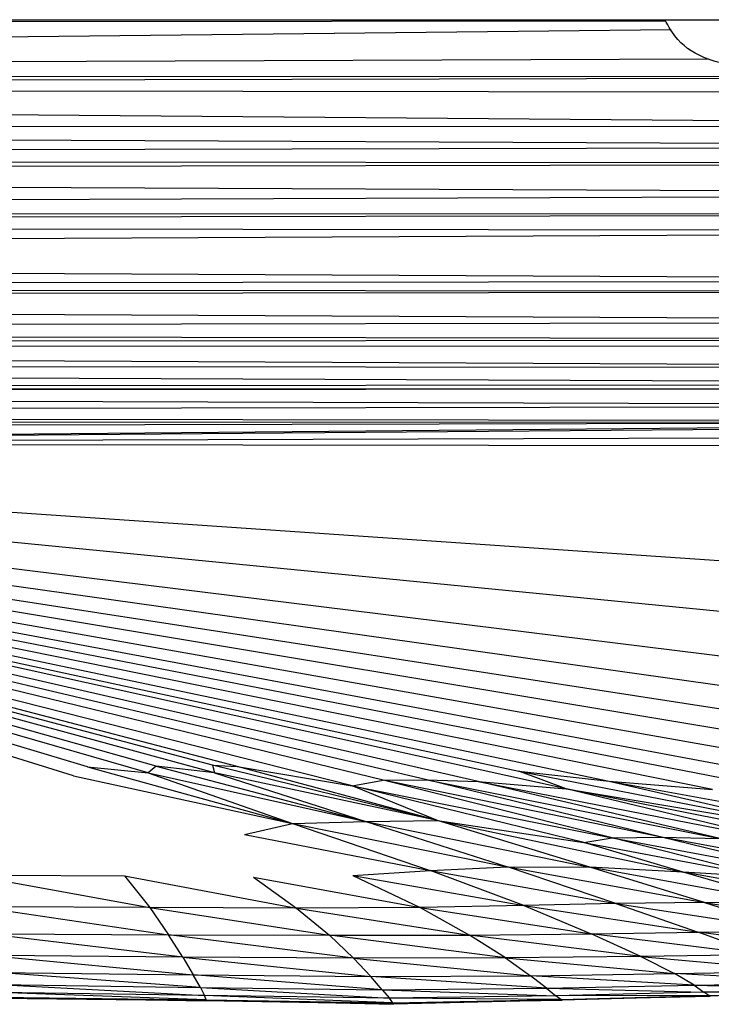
# Paper-space layout '_Frontal' of a CAD drawing. Header units: millimetres. Extents: x -50 to 1200, y -70 to 65.
# Tile 6 of 23: x 299 to 343, y -65 to -3. Entities that reach past the tile are written whole.
import ezdxf

# ---------------------------------------------------------------- set-up
doc = ezdxf.new("R2010")
doc.units = ezdxf.units.MM

psp = doc.layouts.new('_Frontal')

# ---------------------------------------------------------------- linework, layer by layer
at = {"color": 7, "linetype": 'Continuous', "lineweight": 25}
for p, q in [((340.348, -2.728), (129.534, -2.907)), ((77.911, -6.133), (340.691, -3.25)), ((343.054, -5.129), (77.911, -6.133)), ((392.332, -6.272), (77.911, -6.133)), ((392.332, -6.272), (77.923, -6.866)), ((392.335, -9.418), (77.923, -6.866)), ((392.333, -7.289), (77.923, -6.866)), ((392.335, -9.418), (77.97, -9.324)), ((392.338, -10.66), (77.97, -9.324)), ((392.338, -10.66), (78.011, -11.361)), ((392.341, -11.754), (78.011, -11.361)), ((392.341, -11.754), (78.028, -12.262)), ((392.346, -13.663), (78.028, -12.262)), ((392.346, -13.663), (78.061, -14.888)), ((392.34, -14.932), (78.061, -14.888)), ((392.34, -14.932), (78.065, -15.546)), ((392.326, -16.021), (78.065, -15.546)), ((392.326, -16.021), (78.073, -17.616)), ((392.209, -19.149), (78.073, -17.616)), ((392.209, -19.149), (78.08, -19.577)), ((392.174, -19.83), (78.08, -19.577)), ((392.174, -19.83), (78.085, -20.234)), ((392.061, -21.724), (78.085, -20.234)), ((392.061, -21.724), (78.106, -22.332)), ((392.052, -22.871), (78.106, -22.332)), ((392.052, -22.871), (78.118, -23.15)), ((78.118, -23.15), (392.245, -24.633)), ((78.118, -23.15), (392.091, -23.306)), ((78.137, -24.384), (392.245, -24.633)), ((78.137, -24.384), (392.317, -25.663)), ((78.159, -25.986), (392.317, -25.663)), ((78.159, -25.986), (392.333, -25.958)), ((78.16, -26.112), (392.333, -25.958)), ((78.16, -26.112), (392.367, -27.03)), ((78.162, -27.608), (392.367, -27.03)), ((78.162, -27.608), (392.374, -28.017)), ((78.14, -28.817), (392.374, -28.017)), ((78.153, -28.236), (392.374, -28.017)), ((392.374, -28.017), (235.178, -29.424)), ((392.375, -28.17), (235.178, -29.424)), ((392.38, -28.942), (235.178, -29.424)), ((392.385, -29.643), (235.178, -29.424)), ((343.307, -51.294), (235.178, -29.424)), ((235.178, -29.424), (336.764, -50.783)), ((357.205, -51.045), (235.178, -29.424)), ((370.571, -51.95), (235.178, -29.424)), ((311.688, -49.771), (235.178, -29.424)), ((311.803, -50.241), (235.178, -29.424)), ((235.178, -29.424), (349.92, -50.853)), ((334.046, -51.256), (235.178, -29.424)), ((235.178, -29.424), (331.056, -50.131)), ((235.178, -29.424), (392.186, -40.128)), ((308.119, -49.817), (235.178, -29.424)), ((313.257, -49.85), (235.178, -29.424)), ((320.526, -51.06), (235.178, -29.424)), ((302.892, -50.443), (235.178, -29.424)), ((303.791, -49.863), (235.178, -29.424)), ((307.609, -50.242), (235.178, -29.424)), ((328.482, -50.788), (235.178, -29.424)), ((322.477, -50.716), (235.178, -29.424)), ((325.241, -50.698), (235.178, -29.424)), ((235.178, -29.424), (391.701, -44.704)), ((391.327, -51.433), (235.178, -29.424)), ((391.383, -48.771), (235.178, -29.424)), ((345.24, -50.857), (235.178, -29.424)), ((235.178, -29.424), (386.095, -52.734)), ((311.688, -49.771), (311.803, -50.241)), ((311.688, -49.771), (313.257, -49.85)), ((325.912, -53.262), (311.688, -49.771)), ((303.791, -49.863), (307.609, -50.242)), ((303.791, -49.863), (316.748, -53.447)), ((308.119, -49.817), (307.609, -50.242)), ((307.609, -50.242), (321.373, -53.315)), ((307.609, -50.242), (316.748, -53.447)), ((311.803, -50.241), (308.119, -49.817)), ((308.119, -49.817), (321.373, -53.315)), ((325.912, -53.262), (311.803, -50.241)), ((311.803, -50.241), (321.373, -53.315)), ((313.257, -49.85), (320.526, -51.06)), ((325.912, -53.262), (313.257, -49.85)), ((334.046, -51.256), (331.056, -50.131)), ((331.056, -50.131), (336.764, -50.783)), ((331.056, -50.131), (351.957, -54.246)), ((302.892, -50.443), (316.748, -53.447)), ((320.526, -51.06), (322.477, -50.716)), ((322.477, -50.716), (325.241, -50.698)), ((340.079, -54.316), (322.477, -50.716)), ((336.959, -54.36), (322.477, -50.716)), ((325.241, -50.698), (328.482, -50.788)), ((325.241, -50.698), (343.758, -54.408)), ((340.079, -54.316), (325.241, -50.698)), ((328.482, -50.788), (334.046, -51.256)), ((343.758, -54.408), (328.482, -50.788)), ((328.482, -50.788), (348.242, -54.663)), ((336.764, -50.783), (343.307, -51.294)), ((336.764, -50.783), (351.957, -54.246)), ((336.764, -50.783), (359.271, -54.87)), ((325.912, -53.262), (320.526, -51.06)), ((320.526, -51.06), (336.959, -54.36)), ((335.177, -54.649), (320.526, -51.06)), ((334.046, -51.256), (351.957, -54.246)), ((348.242, -54.663), (334.046, -51.256)), ((353.952, -55.229), (334.046, -51.256)), ((313.715, -54.148), (316.748, -53.447)), ((316.748, -53.447), (321.373, -53.315)), ((316.748, -53.447), (330.337, -56.197)), ((316.748, -53.447), (325.452, -56.415)), ((321.373, -53.315), (325.912, -53.262)), ((321.373, -53.315), (335.55, -56.201)), ((321.373, -53.315), (330.337, -56.197)), ((325.912, -53.262), (335.177, -54.649)), ((325.912, -53.262), (341.448, -56.529)), ((335.55, -56.201), (325.912, -53.262)), ((313.715, -54.148), (325.452, -56.415)), ((335.177, -54.649), (336.959, -54.36)), ((341.448, -56.529), (335.177, -54.649)), ((335.177, -54.649), (346.705, -56.844)), ((336.959, -54.36), (340.079, -54.316)), ((336.959, -54.36), (350.716, -56.918)), ((346.705, -56.844), (336.959, -54.36)), ((340.079, -54.316), (343.758, -54.408)), ((354.816, -57.014), (340.079, -54.316)), ((350.716, -56.918), (340.079, -54.316)), ((320.553, -56.742), (325.452, -56.415)), ((325.452, -56.415), (330.337, -56.197)), ((325.452, -56.415), (337.186, -58.498)), ((331.371, -58.642), (325.452, -56.415)), ((330.337, -56.197), (335.55, -56.201)), ((337.186, -58.498), (330.337, -56.197)), ((330.337, -56.197), (342.798, -58.454)), ((341.448, -56.529), (335.55, -56.201)), ((342.798, -58.454), (335.55, -56.201)), ((348.466, -58.569), (335.55, -56.201)), ((346.705, -56.844), (341.448, -56.529)), ((348.466, -58.569), (341.448, -56.529)), ((354.017, -58.78), (341.448, -56.529)), ((296.331, -56.699), (306.113, -56.754)), ((296.331, -56.699), (307.721, -58.763)), ((306.113, -56.754), (307.721, -58.763)), ((306.113, -56.754), (317.008, -58.794)), ((314.288, -56.842), (317.008, -58.794)), ((314.288, -56.842), (324.825, -58.768)), ((320.553, -56.742), (331.371, -58.642)), ((320.553, -56.742), (324.825, -58.768)), ((337.186, -58.498), (331.371, -58.642)), ((342.798, -58.454), (337.186, -58.498)), ((337.186, -58.498), (348.573, -60.262)), ((337.186, -58.498), (342.4, -60.325)), ((348.466, -58.569), (342.798, -58.454)), ((342.798, -58.454), (354.453, -60.288)), ((342.798, -58.454), (348.573, -60.262)), ((307.721, -58.763), (296.875, -58.712)), ((296.875, -58.712), (308.911, -60.48)), ((317.008, -58.794), (307.721, -58.763)), ((307.721, -58.763), (308.911, -60.48)), ((307.721, -58.763), (319.082, -60.517)), ((324.825, -58.768), (317.008, -58.794)), ((317.008, -58.794), (319.082, -60.517)), ((317.008, -58.794), (327.941, -60.504)), ((331.371, -58.642), (324.825, -58.768)), ((324.825, -58.768), (335.632, -60.426)), ((324.825, -58.768), (327.941, -60.504)), ((331.371, -58.642), (342.4, -60.325)), ((331.371, -58.642), (335.632, -60.426)), ((335.632, -60.426), (342.4, -60.325)), ((342.4, -60.325), (348.573, -60.262)), ((353.078, -61.656), (342.4, -60.325)), ((346.351, -61.746), (342.4, -60.325)), ((297.329, -60.41), (308.911, -60.48)), ((309.814, -61.9), (297.329, -60.41)), ((308.911, -60.48), (319.082, -60.517)), ((309.814, -61.9), (308.911, -60.48)), ((320.612, -61.967), (308.911, -60.48)), ((319.082, -60.517), (327.941, -60.504)), ((320.612, -61.967), (319.082, -60.517)), ((330.216, -61.948), (319.082, -60.517)), ((327.941, -60.504), (335.632, -60.426)), ((330.216, -61.948), (327.941, -60.504)), ((338.769, -61.854), (327.941, -60.504)), ((346.351, -61.746), (335.632, -60.426)), ((338.769, -61.854), (335.632, -60.426)), ((309.814, -61.9), (297.702, -61.791)), ((297.702, -61.791), (310.475, -63.01)), ((320.612, -61.967), (309.814, -61.9)), ((309.814, -61.9), (310.475, -63.01)), ((309.814, -61.9), (321.692, -63.117)), ((330.216, -61.948), (320.612, -61.967)), ((320.612, -61.967), (321.692, -63.117)), ((320.612, -61.967), (331.79, -63.069)), ((338.769, -61.854), (330.216, -61.948)), ((330.216, -61.948), (331.79, -63.069)), ((330.216, -61.948), (340.906, -62.932)), ((346.351, -61.746), (338.769, -61.854)), ((338.769, -61.854), (349.223, -62.8)), ((338.769, -61.854), (340.906, -62.932)), ((297.973, -62.861), (310.475, -63.01)), ((310.926, -63.807), (297.973, -62.861)), ((340.906, -62.932), (349.223, -62.8)), ((310.475, -63.01), (321.692, -63.117)), ((310.926, -63.807), (310.475, -63.01)), ((322.418, -63.957), (310.475, -63.01)), ((321.692, -63.117), (331.79, -63.069)), ((322.418, -63.957), (321.692, -63.117)), ((332.802, -63.856), (321.692, -63.117)), ((331.79, -63.069), (340.906, -62.932)), ((342.134, -63.67), (331.79, -63.069)), ((332.802, -63.856), (331.79, -63.069)), ((350.662, -63.506), (340.906, -62.932)), ((342.134, -63.67), (340.906, -62.932)), ((298.124, -63.635), (310.926, -63.807)), ((298.124, -63.635), (311.191, -64.317)), ((310.926, -63.807), (322.418, -63.957)), ((310.926, -63.807), (311.191, -64.317)), ((310.926, -63.807), (322.869, -64.501)), ((322.418, -63.957), (332.802, -63.856)), ((322.418, -63.957), (322.869, -64.501)), ((322.418, -63.957), (333.402, -64.335)), ((332.802, -63.856), (342.134, -63.67)), ((332.802, -63.856), (342.761, -64.111)), ((332.802, -63.856), (333.402, -64.335)), ((342.134, -63.67), (350.662, -63.506)), ((342.134, -63.67), (351.06, -63.913)), ((342.134, -63.67), (342.761, -64.111)), ((351.06, -63.913), (342.761, -64.111)), ((351.25, -64.093), (342.761, -64.111)), ((343.062, -64.319), (351.25, -64.093)), ((311.213, -64.668), (297.804, -64.516)), ((298.039, -64.418), (311.283, -64.586)), ((298.039, -64.418), (311.213, -64.668)), ((311.191, -64.317), (298.147, -64.14)), ((311.283, -64.586), (298.147, -64.14)), ((322.869, -64.501), (311.191, -64.317)), ((311.283, -64.586), (311.191, -64.317)), ((323.098, -64.79), (311.191, -64.317)), ((311.283, -64.586), (311.213, -64.668)), ((323.135, -64.879), (311.213, -64.668)), ((311.283, -64.586), (323.098, -64.79)), ((311.283, -64.586), (323.135, -64.879)), ((333.402, -64.335), (322.869, -64.501)), ((323.098, -64.79), (322.869, -64.501)), ((333.709, -64.569), (322.869, -64.501)), ((323.098, -64.79), (333.709, -64.569)), ((323.098, -64.79), (333.797, -64.621)), ((333.797, -64.621), (323.135, -64.879)), ((342.761, -64.111), (333.402, -64.335)), ((343.062, -64.319), (333.402, -64.335)), ((333.709, -64.569), (333.402, -64.335)), ((333.709, -64.569), (343.062, -64.319)), ((333.709, -64.569), (343.15, -64.355)), ((333.709, -64.569), (333.797, -64.621)), ((343.15, -64.355), (333.797, -64.621)), ((343.062, -64.319), (342.761, -64.111)), ((343.062, -64.319), (351.296, -64.112)), ((343.062, -64.319), (343.15, -64.355)), ((351.296, -64.112), (343.15, -64.355)), ((323.098, -64.79), (323.135, -64.879))]:
    psp.add_line(p, q, dxfattribs=at)
at = {"color": 7, "linetype": 'Continuous', "lineweight": 25, "flags": 128}
psp.add_lwpolyline([(53.046, -2.636), (254.396, -2.636), (447.848, -2.636)], dxfattribs=at)
at = {"color": 7, "linetype": 'Continuous', "lineweight": 25}
psp.add_open_spline([(349.712, -2.636), (349.465, -3.077), (348.85, -4.173), (347.114, -5.215), (345, -5.637), (342.886, -5.215), (341.15, -4.173), (340.535, -3.077), (340.288, -2.636)], degree=3, knots=[0, 0, 0, 0, 0.129435, 0.322049, 0.5, 0.677951, 0.870565, 1, 1, 1, 1], dxfattribs=at)

doc.saveas('drawing.dxf')
